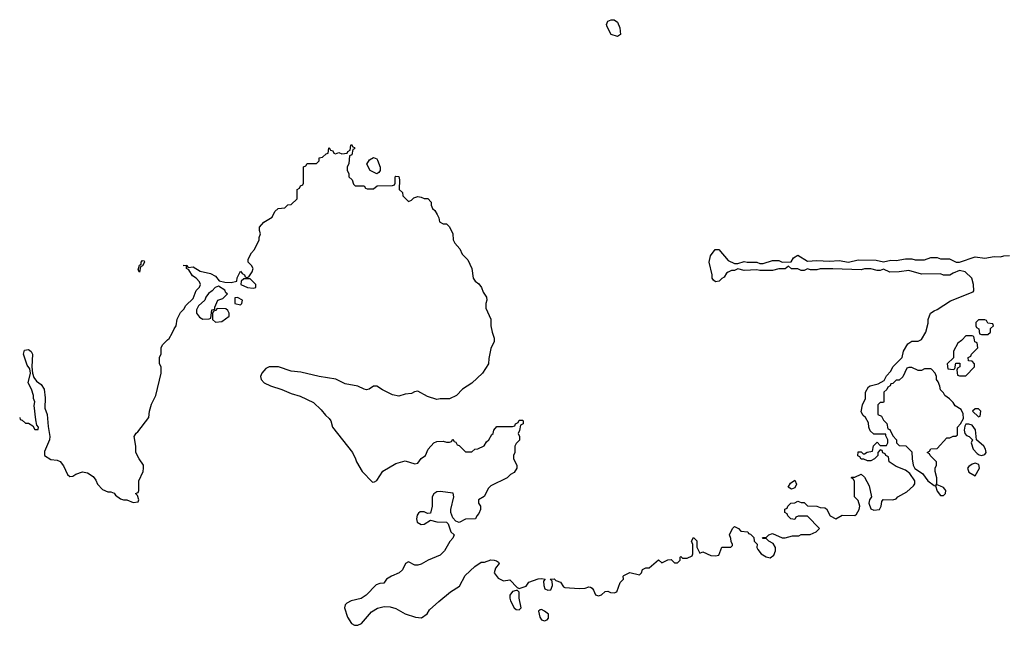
# Model space of a CAD drawing. Header units: inches. Extents: x 2221774 to 2440637, y 201306 to 357559.
# Tile 226 of 245: x 2351614 to 2357834, y 318199 to 322021. Entities that reach past the tile are written whole.
import ezdxf

# ---------------------------------------------------------------- set-up
doc = ezdxf.new("R2010")
doc.units = ezdxf.units.IN
doc.header["$MEASUREMENT"] = 0
doc.layers.add('C3351', color=7, linetype='Continuous')
doc.layers.add('C3352', color=7, linetype='Continuous')

msp = doc.modelspace()

# ---------------------------------------------------------------- linework, layer by layer
at = {"layer": 'C3351', "color": 5, "elevation": 20}
for points in [[(2351614, 319510), (2351618, 319498), (2351630, 319494), (2351650, 319474), (2351670, 319474), (2351696.9, 319456.9), (2351710, 319434), (2351730, 319434), (2351732.3, 319450), (2351723.1, 319463.1), (2351716, 319496), (2351706, 319586), (2351709.2, 319610), (2351701.2, 319630), (2351701.2, 319650), (2351689.1, 319689.1), (2351668, 319730), (2351682, 319790), (2351678, 319818), (2351661.2, 319841.2), (2351639, 319910), (2351644.7, 319935.3), (2351670, 319940.7), (2351686.2, 319926.2), (2351694.9, 319910), (2351690.6, 319830), (2351694, 319790), (2351702.8, 319762.8), (2351719.9, 319739.9), (2351750, 319719.1), (2351767.7, 319690), (2351774, 319634), (2351772.2, 319570), (2351788.7, 319530), (2351793.5, 319453.5), (2351804.6, 319390), (2351802, 319370), (2351770, 319295.3), (2351771, 319271), (2351810, 319246), (2351850, 319241), (2351870, 319232), (2351890, 319204.7), (2351916, 319150), (2351930, 319138.8), (2351950, 319140.7), (2351967.8, 319152.2), (2352010, 319166.8), (2352042, 319162), (2352078, 319138), (2352095.3, 319115.3), (2352106, 319090), (2352136.9, 319056.9), (2352170, 319042), (2352190, 319042), (2352210, 319032), (2352219.6, 319019.6), (2352250, 318998), (2352270, 318991.3), (2352291.6, 318991.6), (2352330, 318974), (2352362, 318978), (2352366, 318990), (2352358, 319018), (2352346, 319030), (2352362, 319038), (2352366, 319050), (2352366, 319110), (2352394, 319170), (2352395.3, 319190), (2352395.3, 319210), (2352368, 319250), (2352348, 319290), (2352348, 319330), (2352338, 319390), (2352348.9, 319411.1), (2352360.4, 319419.6), (2352429, 319510), (2352434, 319550), (2352446.3, 319593.7), (2352474, 319650), (2352508, 319790), (2352508, 319830), (2352498, 319850), (2352498, 319890), (2352507.3, 319912.7), (2352508, 319950), (2352515.3, 319970), (2352547.3, 320000)], [(2354611.2, 320000), (2354611.3, 319990), (2354590, 319946), (2354576.9, 319883.1), (2354576, 319850), (2354538, 319790), (2354470, 319728), (2354411.6, 319688.4), (2354374, 319650), (2354330, 319628), (2354270, 319628.7), (2354250, 319624), (2354190, 319644), (2354130, 319677.2), (2354107.1, 319672.9), (2354090, 319662), (2354050, 319657.2), (2354010, 319646), (2353970, 319654), (2353905.6, 319685.6), (2353870, 319709), (2353850, 319708.7), (2353822, 319690), (2353805.6, 319685.6), (2353790, 319689), (2353750, 319709.3), (2353670, 319724), (2353612.1, 319752.1), (2353506, 319770), (2353390, 319797), (2353330, 319803.7), (2353250, 319829.3), (2353190.7, 319829.3), (2353170, 319819), (2353142.8, 319790), (2353134.8, 319770), (2353138.8, 319750), (2353158, 319730), (2353198, 319710), (2353270, 319687.7), (2353330, 319661.6), (2353385.8, 319645.8), (2353470, 319606), (2353518.5, 319558.5), (2353545.2, 319525.2), (2353570, 319504.7), (2353578.8, 319490), (2353590.8, 319450), (2353716, 319290), (2353736, 319250), (2353741, 319230), (2353778, 319170), (2353842, 319102), (2353856.4, 319103.6), (2353870, 319112), (2353907.3, 319172.7), (2353990, 319220.5), (2354050, 319238), (2354110, 319218), (2354130, 319222), (2354150, 319252), (2354178, 319270), (2354195.3, 319310), (2354230, 319351.3), (2354250, 319358), (2354290, 319362), (2354310, 319354), (2354330, 319354), (2354342, 319358), (2354350, 319374), (2354358, 319358), (2354370, 319354), (2354378, 319338), (2354390, 319334), (2354430, 319294), (2354470, 319294), (2354488.4, 319311.6), (2354507.3, 319312.7), (2354548.4, 319331.6), (2354563.1, 319356.9), (2354578, 319370), (2354596.4, 319403.6), (2354606, 319410), (2354608.4, 319431.6), (2354627.3, 319452.7), (2354727.3, 319452.7), (2354742, 319458), (2354746, 319470), (2354762, 319478), (2354770, 319494), (2354790, 319494), (2354794, 319490), (2354794, 319470), (2354778, 319462), (2354771.6, 319428.4), (2354762, 319410), (2354772, 319390), (2354771.6, 319368.4), (2354750, 319346), (2354742, 319330), (2354742, 319290), (2354734, 319270), (2354734, 319250), (2354754, 319210), (2354754, 319190), (2354736.9, 319163.1), (2354714, 319150), (2354694, 319130), (2354590, 319079), (2354576.3, 319063.7), (2354547.5, 319012.5), (2354512, 318990), (2354512, 318970), (2354524.7, 318950), (2354524.7, 318930), (2354515.3, 318904.7), (2354502, 318890), (2354494, 318870), (2354430, 318868.7), (2354390, 318848.7), (2354370, 318855.3), (2354350, 318878), (2354337.2, 318910), (2354337.2, 318930), (2354356, 319010), (2354352.7, 319032.7), (2354270, 319044), (2354250, 319041.2), (2354230, 319029), (2354219.1, 319010), (2354220.5, 318950), (2354210, 318906), (2354190, 318904), (2354170, 318915.1), (2354144.1, 318915.9), (2354132.5, 318907.5), (2354125.5, 318894.5), (2354121.3, 318870), (2354126, 318850), (2354150, 318835.5), (2354170, 318836.3), (2354210, 318862.8), (2354250, 318852.4), (2354310.6, 318850.6), (2354319.9, 318839.9), (2354338, 318790), (2354358, 318770), (2354351.3, 318750), (2354331.1, 318728.9), (2354298, 318670), (2354270, 318642), (2354194, 318610), (2354150, 318584), (2354130, 318579), (2354110, 318579), (2354070, 318599), (2354052, 318590), (2354032, 318550), (2354012, 318530), (2353962, 318510), (2353932, 318490), (2353915.3, 318464.7), (2353890, 318462), (2353866.4, 318453.6), (2353802, 318390), (2353770.8, 318369.2), (2353707.5, 318352.5), (2353680.7, 318339.3), (2353670.9, 318329.1), (2353666.8, 318310), (2353685.5, 318250), (2353711, 318210), (2353730, 318200.5), (2353750, 318199.1), (2353773.2, 318210), (2353836.5, 318283.5), (2353873.6, 318306.4), (2353916.9, 318316.9), (2353955.3, 318315.3), (2353990, 318306), (2354050, 318271), (2354114, 318250), (2354152.9, 318247.1), (2354189.1, 318270.9), (2354203.7, 318296.3), (2354262, 318350), (2354335.3, 318410), (2354393.2, 318446.8), (2354427.2, 318512.8), (2354490, 318571), (2354530, 318598), (2354550, 318598), (2354590, 318612), (2354611.1, 318611.1), (2354625.4, 318605.4), (2354638, 318598), (2354642, 318590), (2354620.7, 318559.3), (2354611.3, 318530), (2354635.9, 318495.9), (2354670, 318478.8), (2354710, 318486), (2354757.3, 318437.3), (2354770, 318430.8), (2354813.6, 318446.4), (2354830, 318472), (2354888.4, 318491.6), (2354910, 318494), (2354934, 318490), (2354922, 318478), (2354924.7, 318450), (2354932, 318430), (2354950, 318421), (2354970, 318422), (2354979, 318450), (2354978, 318478), (2354966, 318490), (2354990, 318492), (2355001, 318481), (2355030.6, 318470.6), (2355050, 318442), (2355058, 318438), (2355148.9, 318431.1), (2355187.3, 318432.7), (2355210, 318442), (2355219.6, 318439.6), (2355230, 318434), (2355239.8, 318419.8), (2355251.6, 318391.6), (2355270, 318384.7), (2355290, 318391.3), (2355312.7, 318412.7), (2355330, 318414), (2355346.4, 318406.4), (2355370, 318404.7), (2355386, 318410), (2355408, 318470), (2355428, 318490), (2355426, 318510), (2355430, 318514), (2355468, 318532), (2355530, 318518), (2355542, 318530), (2355549.2, 318550.8), (2355570, 318562), (2355590, 318562), (2355650, 318612), (2355670, 318594), (2355708.4, 318611.6), (2355730, 318614), (2355750, 318594), (2355770, 318594), (2355786, 318610), (2355786, 318630), (2355790, 318634), (2355802, 318622), (2355830, 318622), (2355862, 318638), (2355866, 318650), (2355866, 318710), (2355858, 318730), (2355870, 318754), (2355891.6, 318731.6), (2355891.6, 318691.6), (2355910, 318654), (2355930, 318662), (2355979.6, 318639.6), (2356010, 318638), (2356030, 318642), (2356050, 318692), (2356107.3, 318692.7), (2356116.4, 318703.6), (2356118, 318710), (2356108.4, 318728.4), (2356107.3, 318747.3), (2356098, 318770), (2356118, 318810), (2356130, 318822), (2356154, 318810), (2356170, 318794), (2356214, 318790), (2356218, 318778), (2356230, 318774), (2356252.7, 318752.7), (2356254, 318730), (2356272, 318712), (2356271.3, 318690), (2356276.9, 318676.9), (2356298, 318650), (2356330, 318630.8), (2356354.6, 318625.4), (2356379, 318641), (2356388.7, 318670), (2356388.7, 318690), (2356374.6, 318714.6), (2356346, 318730), (2356330, 318746), (2356310, 318746), (2356307.3, 318752.7), (2356330, 318754), (2356346, 318770), (2356370, 318778), (2356430, 318752), (2356450, 318752), (2356496.4, 318763.6), (2356535.3, 318764.7), (2356551.6, 318771.6), (2356607.3, 318772.7), (2356646, 318790), (2356666, 318810), (2356590, 318888), (2356532.7, 318887.3), (2356518, 318882), (2356510, 318866), (2356486, 318870), (2356466, 318890), (2356462, 318902), (2356448, 318910), (2356448.4, 318931.6), (2356462, 318938), (2356466, 318950), (2356486, 318970), (2356510, 318972), (2356530, 318982), (2356550, 318974), (2356570, 318974), (2356590, 318952), (2356650, 318951.3), (2356670, 318942), (2356699.6, 318939.6), (2356710, 318934), (2356734, 318890), (2356770, 318872), (2356810, 318894), (2356890, 318892), (2356900.4, 318899.6), (2356918, 318930), (2356922, 318950), (2356910, 318986), (2356888, 319010), (2356887.3, 319107.3), (2356882, 319122), (2356866, 319130), (2356870, 319134), (2356890, 319134), (2356930, 319152), (2356950, 319134), (2356979.6, 319079.6), (2356994, 319010), (2356982, 318990), (2356978, 318970), (2356990, 318934), (2357010, 318924.7), (2357046, 318930), (2357055.3, 318950), (2357060.4, 318979.6), (2357068, 318992), (2357129.2, 318990.8), (2357150, 318998), (2357162, 319010), (2357218, 319042), (2357260.2, 319079.8), (2357269, 319091), (2357269.2, 319110), (2357236.2, 319156.2), (2357210, 319179), (2357150, 319202), (2357106, 319230), (2357102, 319262), (2357086, 319270), (2357082, 319282), (2357067.3, 319287.3), (2357062, 319302), (2357050, 319306), (2357034, 319290), (2357034, 319270), (2357014, 319250), (2356990, 319238), (2356970, 319238), (2356947.3, 319247.3), (2356930, 319248), (2356922, 319262), (2356908.4, 319268.4), (2356910, 319294), (2356930, 319294), (2356942, 319282), (2356950, 319282), (2356968.4, 319291.6), (2357002, 319298), (2357008, 319332), (2357030, 319354), (2357050, 319334), (2357090, 319334), (2357098, 319350), (2357098, 319370), (2357086, 319394), (2357086, 319406), (2357010, 319406), (2356987.3, 319427.3), (2356978, 319450), (2356976.4, 319476.4), (2356958, 319510), (2356943.1, 319523.1), (2356930, 319546), (2356938, 319590), (2356958, 319630), (2356958, 319670), (2356976.4, 319703.6), (2356986, 319710), (2357036.4, 319723.6), (2357075.3, 319744.7), (2357090, 319774), (2357116.4, 319803.6), (2357129.1, 319830.9), (2357188, 319890), (2357198, 319930), (2357225.6, 319974.4), (2357250, 319991.3), (2357290, 319992), (2357306, 320000)], [(2357566.8, 320000), (2357563.6, 319996.4), (2357539.6, 319980.4), (2357514, 319930), (2357512.7, 319887.3), (2357474, 319850), (2357478, 319818), (2357510, 319814), (2357522, 319818), (2357527.3, 319852.7), (2357552.7, 319852.7), (2357554, 319830), (2357538, 319822), (2357534, 319810), (2357538, 319778), (2357550, 319774), (2357590, 319774), (2357646, 319830), (2357646, 319850), (2357630, 319866), (2357607.3, 319867.3), (2357606, 319890), (2357622, 319898), (2357626, 319910), (2357666, 319950), (2357662, 319982), (2357647.3, 319987.3), (2357645.4, 320000)]]:
    msp.add_lwpolyline(points, dxfattribs=at)
for points in [[(2357250, 319826), (2357230, 319826), (2357218, 319822), (2357192.7, 319767.3), (2357170, 319746), (2357150, 319746), (2357130, 319726), (2357118, 319722), (2357114, 319710), (2357098, 319702), (2357092.7, 319687.3), (2357074, 319670), (2357074, 319610), (2357070, 319606), (2357050, 319606), (2357034, 319590), (2357034, 319530), (2357058, 319518), (2357070, 319494), (2357092.7, 319472.7), (2357098, 319438), (2357110, 319434), (2357130, 319394), (2357154, 319370), (2357154, 319350), (2357170, 319334), (2357212.7, 319332.7), (2357250, 319294), (2357251.3, 319248.7), (2357258.8, 319210), (2357268, 319188), (2357318, 319158), (2357351.3, 319110), (2357390, 319082), (2357399.6, 319079.6), (2357410, 319044.7), (2357430, 319018.8), (2357450, 319018), (2357462, 319030), (2357464, 319050), (2357458.6, 319058.6), (2357450, 319068.7), (2357430, 319078), (2357410, 319086), (2357402, 319082), (2357407.3, 319092.7), (2357408, 319130), (2357398, 319170), (2357398, 319190), (2357406, 319210), (2357406, 319230), (2357366, 319270), (2357362, 319282), (2357346, 319290), (2357362, 319298), (2357370, 319312), (2357410, 319314), (2357470, 319382), (2357490, 319382), (2357510, 319392), (2357527.3, 319392.7), (2357538, 319402), (2357538, 319450), (2357558, 319470), (2357575.3, 319504.7), (2357574.6, 319534.6), (2357561.2, 319561.2), (2357524, 319584), (2357510, 319606), (2357488.4, 319628.4), (2357458, 319650), (2357450, 319666), (2357430, 319686), (2357427.3, 319707.3), (2357416.4, 319736.4), (2357406, 319750), (2357406, 319770), (2357398, 319790), (2357374.6, 319814.6), (2357370, 319818), (2357330, 319818), (2357310, 319808), (2357290, 319808)], [(2357670, 319566), (2357650, 319566), (2357634, 319550), (2357670, 319514), (2357682, 319518), (2357686, 319550)], [(2357610, 319469), (2357591.6, 319468.4), (2357584.7, 319455.3), (2357581, 319430), (2357584.7, 319410), (2357596, 319396), (2357612, 319390), (2357634, 319370), (2357624.7, 319350), (2357638, 319310), (2357662.8, 319282.8), (2357675.3, 319275.3), (2357690, 319271), (2357710, 319278), (2357719, 319290), (2357716, 319310), (2357704, 319330), (2357658, 319370), (2357652.3, 319432.3), (2357630, 319461.2)], [(2357650, 319222), (2357630, 319215.3), (2357610, 319202), (2357601, 319190), (2357610, 319164.7), (2357650, 319142), (2357677.2, 319190), (2357674, 319214)], [(2356490, 319058), (2356468, 319070), (2356483.1, 319096.9), (2356510, 319114), (2356522, 319090), (2356510, 319066)], [(2354759, 318419), (2354750, 318419), (2354728.2, 318411.8), (2354710.8, 318390), (2354710.7, 318370), (2354714, 318354), (2354737.3, 318310), (2354750, 318299.1), (2354770, 318297.3), (2354782.7, 318310), (2354769.3, 318369.3), (2354769, 318409)], [(2354910, 318299), (2354902.8, 318297.2), (2354891.3, 318288.7), (2354899.3, 318250), (2354910, 318234), (2354930, 318228), (2354946.8, 318233.2), (2354955.6, 318244.4), (2354954, 318270), (2354930, 318289.3)]]:
    msp.add_lwpolyline(points, close=True, dxfattribs=at)
at = {"layer": 'C3352', "color": 5, "elevation": 20}
for points in [[(2355390, 321915.3), (2355350, 321928.7), (2355324.7, 321975.3), (2355321.2, 321990), (2355330, 322011.3), (2355350, 322021), (2355370, 322021), (2355390, 322004.7), (2355406, 321970), (2355410, 321928)], [(2353870, 321048), (2353828.7, 321068.7), (2353808, 321110), (2353823.1, 321136.9), (2353850, 321152), (2353870, 321142), (2353874.8, 321134.8), (2353891.3, 321090), (2353891.6, 321068.4), (2353883.6, 321056.4)], [(2352370, 320428), (2352362, 320442), (2352370, 320472), (2352382, 320478), (2352382, 320490), (2352390, 320502), (2352399.6, 320499.6), (2352402, 320490), (2352390, 320468), (2352378, 320462)], [(2352870, 320339), (2352848.4, 320331.6), (2352830.9, 320309.1), (2352807.7, 320292.3), (2352791, 320270), (2352782.8, 320250), (2352743.8, 320216.2), (2352730.7, 320190), (2352731, 320170), (2352750, 320144.7), (2352770, 320132), (2352810, 320134), (2352822, 320138), (2352828.7, 320190), (2352846, 320194), (2352846, 320206), (2352866, 320250), (2352898, 320262), (2352926, 320290), (2352916.4, 320296.4), (2352910, 320314)], [(2353070, 320386), (2353030, 320386), (2353014, 320370), (2353012, 320350), (2353054, 320330), (2353090, 320326), (2353106, 320330), (2353106, 320350)], [(2352990, 320268), (2352974, 320266), (2352974, 320230), (2353010, 320222), (2353018, 320230), (2353022, 320250)], [(2352862, 320198), (2352850, 320186), (2352838, 320182), (2352832.7, 320167.3), (2352832, 320130), (2352851.6, 320111.6), (2352890, 320116), (2352938, 320150), (2352938, 320170), (2352930, 320186), (2352916.4, 320196.4)], [(2357710, 320126), (2357670, 320126), (2357654, 320110), (2357654, 320090), (2357658, 320078), (2357674, 320070), (2357678, 320038), (2357690, 320034), (2357730, 320034), (2357746, 320050), (2357747.3, 320072.7), (2357766, 320090), (2357762, 320102), (2357730, 320106), (2357722, 320122)]]:
    msp.add_lwpolyline(points, close=True, dxfattribs=at)
for points in [[(2352547.3, 320000), (2352558, 320010), (2352578, 320042), (2352589, 320071), (2352602, 320090), (2352608.4, 320131.6), (2352630, 320174), (2352650, 320194), (2352663.1, 320216.9), (2352710, 320262), (2352728.4, 320311.6), (2352750, 320334), (2352755.3, 320350), (2352750, 320366), (2352728, 320390), (2352705.2, 320405.2), (2352682, 320442), (2352668.7, 320450), (2352667.3, 320467.3), (2352646, 320470), (2352670, 320471), (2352678, 320458), (2352710, 320461), (2352754, 320434), (2352818.8, 320418.8), (2352850, 320402), (2352873.7, 320373.7), (2352910, 320364.7), (2352950, 320363), (2352986, 320370), (2352988.9, 320391.1), (2353010, 320434), (2353019.6, 320419.6), (2353034, 320410), (2353038, 320398), (2353050, 320394), (2353062, 320398), (2353082, 320430), (2353088, 320450), (2353078, 320470), (2353058, 320490), (2353058, 320510), (2353078, 320550), (2353098, 320570), (2353127.3, 320632.7), (2353127.3, 320647.3), (2353135.3, 320670), (2353128, 320690), (2353128.4, 320711.6), (2353156.4, 320743.6), (2353210, 320774), (2353226, 320810), (2353246, 320830), (2353290, 320834), (2353307.3, 320852.7), (2353330, 320854), (2353366, 320890), (2353366, 320950), (2353382, 320958), (2353387.3, 320972.7), (2353402, 320978), (2353406, 320990), (2353407.3, 321092.7), (2353422, 321098), (2353430, 321114), (2353490, 321114), (2353506, 321130), (2353506, 321150), (2353527.3, 321152.7), (2353550, 321174), (2353562, 321178), (2353566, 321210), (2353570, 321214), (2353578, 321198), (2353592.7, 321192.7), (2353598, 321178), (2353610, 321174), (2353630, 321182), (2353650, 321174), (2353682, 321178), (2353686, 321190), (2353702, 321198), (2353706, 321230), (2353710, 321234), (2353718, 321218), (2353730, 321214), (2353730, 321206), (2353718, 321202), (2353711.6, 321168.4), (2353698, 321162), (2353692.7, 321112.7), (2353682, 321090), (2353682, 321070), (2353694, 321050), (2353694, 321030), (2353714, 321010), (2353723.6, 320983.6), (2353732.7, 320972.7), (2353790, 320972), (2353798, 320958), (2353810, 320954), (2353850, 320954), (2353872.7, 320972.7), (2353970, 320974), (2353982, 320978), (2353986, 320990), (2353986, 321030), (2353990, 321034), (2354010, 321032), (2354014, 321010), (2354012, 320950), (2354032, 320930), (2354034, 320910), (2354070, 320874), (2354090, 320882), (2354104, 320896), (2354130, 320904.7), (2354150, 320902), (2354170, 320892), (2354191.6, 320891.6), (2354214, 320870), (2354214, 320850), (2354222, 320830), (2354236.9, 320816.9), (2354251.6, 320791.6), (2354262, 320770), (2354265.4, 320745.4), (2354290, 320732), (2354310, 320732), (2354330, 320714), (2354351.3, 320670), (2354351.6, 320631.6), (2354362, 320610), (2354395.3, 320575.3), (2354410, 320542), (2354445.4, 320505.4), (2354471.3, 320450), (2354478, 320390), (2354492, 320370), (2354514.8, 320354.8), (2354531.3, 320330), (2354541, 320301), (2354562, 320270), (2354564.7, 320250), (2354558, 320230), (2354559.6, 320199.6), (2354591.1, 320131.1), (2354591.3, 320090), (2354598, 320050), (2354611.1, 320011.1), (2354611.2, 320000)], [(2357306, 320000), (2357310, 320002), (2357339, 320050), (2357353.6, 320106.4), (2357354, 320130), (2357368.7, 320170), (2357390, 320184.7), (2357410, 320191.3), (2357493.6, 320246.4), (2357637.2, 320302.8), (2357642, 320310), (2357639, 320350), (2357628, 320390), (2357586, 320430), (2357550, 320438), (2357510, 320422), (2357490, 320408.7), (2357450, 320408), (2357430, 320418), (2357310, 320415.3), (2357230, 320439), (2357168.9, 320428.9), (2357110, 320428.7), (2357070, 320446), (2357050, 320438), (2357030, 320438), (2356990, 320448), (2356950, 320448), (2356930, 320442), (2356750, 320448.7), (2356670, 320448), (2356650, 320442), (2356610, 320442), (2356590, 320448), (2356570, 320438), (2356550, 320438), (2356530, 320448), (2356490, 320448), (2356470, 320466), (2356450, 320448), (2356410, 320448), (2356370, 320438), (2356290, 320438), (2356270, 320442), (2356190, 320438), (2356150, 320448), (2356130, 320438), (2356110, 320438), (2356090, 320428), (2356079.6, 320420.4), (2356064.7, 320395.3), (2356050, 320388), (2356032, 320370), (2356010, 320366), (2355996.4, 320376.4), (2355988.7, 320390), (2355988.7, 320410), (2355968.7, 320490), (2355979, 320530), (2356008, 320570), (2356030.7, 320570.7), (2356090, 320502), (2356130, 320482), (2356150, 320482), (2356190, 320496), (2356210, 320491.3), (2356270, 320491.3), (2356290, 320482), (2356310, 320482), (2356370, 320502), (2356410, 320502), (2356431.6, 320491.6), (2356487.3, 320492.7), (2356502, 320518), (2356530, 320534.8), (2356590, 320498), (2356650, 320502), (2356730, 320498), (2356790, 320501), (2356850, 320491), (2356910, 320504.7), (2357023.6, 320503.6), (2357070, 320492), (2357116.4, 320503.6), (2357150, 320501), (2357210, 320511), (2357250, 320511), (2357270, 320504.7), (2357330, 320504.7), (2357370, 320521), (2357410, 320521), (2357430, 320511.3), (2357488.4, 320511.6), (2357530, 320491.3), (2357550, 320491.3), (2357650, 320524.7), (2357710, 320516), (2357770, 320526), (2357810, 320524.7), (2357831.6, 320531.6), (2357867.3, 320532.7)], [(2357645.4, 320000), (2357642, 320022), (2357630, 320026), (2357590, 320026), (2357566.8, 320000)]]:
    msp.add_lwpolyline(points, dxfattribs=at)

doc.saveas('drawing.dxf')
